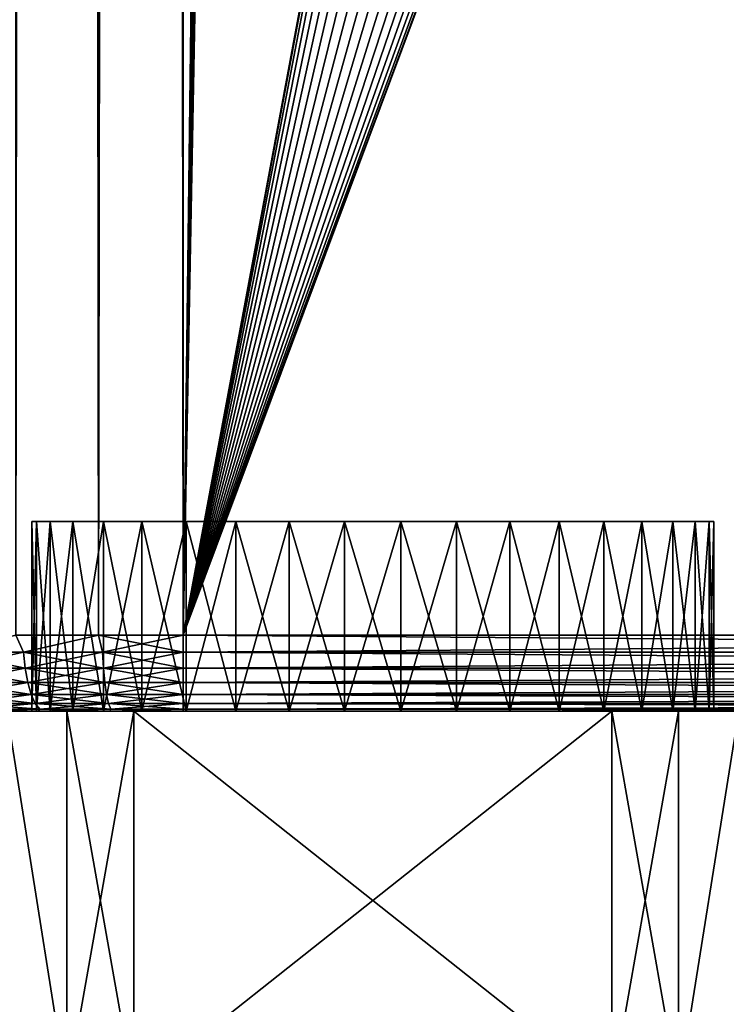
# Model space of a CAD drawing. Extents: x 0 to 500, y -78 to 1786.
# Tile 37 of 195: x 11 to 29, y -8 to 18. Entities that reach past the tile are written whole.
import ezdxf

# ---------------------------------------------------------------- set-up
doc = ezdxf.new("R2010")
doc.units = 0
doc.header["$LTSCALE"] = 52.148148
for name, color, linetype in [('1', 7, 'CONTINUOUS'), ('109', 7, 'CONTINUOUS'), ('110', 7, 'CONTINUOUS'), ('111', 7, 'CONTINUOUS'), ('112', 7, 'CONTINUOUS'), ('223', 7, 'CONTINUOUS'), ('224', 7, 'CONTINUOUS'), ('225', 7, 'CONTINUOUS'), ('226', 7, 'CONTINUOUS'), ('4', 7, 'CONTINUOUS'), ('5', 7, 'CONTINUOUS'), ('6', 7, 'CONTINUOUS'), ('97', 7, 'CONTINUOUS'), ('98', 7, 'CONTINUOUS'), ('99', 7, 'CONTINUOUS')]:
    doc.layers.add(name, color=color, linetype=linetype)

msp = doc.modelspace()

# ---------------------------------------------------------------- linework, layer by layer
at = {"layer": '1', "color": 7, "linetype": 'CONTINUOUS'}
for points in [[(9.36, 0, -11.713), (11.168, 0, -12.422), (10.34, 0, -10.134), (9.36, 0, -11.713)], [(11.168, 0, 12.422), (9.36, 0, 11.713), (10.341, 0, 10.134), (11.168, 0, 12.422)], [(10.34, 0, -10.134), (11.168, 0, -12.422), (11.931, 0, -11.441), (10.34, 0, -10.134)], [(11.931, 0, 11.441), (11.168, 0, 12.422), (10.341, 0, 10.134), (11.931, 0, 11.441)], [(11.168, 0, -12.422), (13.062, 0, -12.855), (11.931, 0, -11.441), (11.168, 0, -12.422)], [(13.062, 0, 12.855), (11.168, 0, 12.422), (11.931, 0, 11.441), (13.062, 0, 12.855)], [(13.062, 0, -12.855), (13.695, 0, -12.5), (11.931, 0, -11.441), (13.062, 0, -12.855)], [(13.695, 0, 12.5), (13.062, 0, 12.855), (11.931, 0, 11.441), (13.695, 0, 12.5)], [(13.062, 0, -12.855), (15, 0, -13), (13.695, 0, -12.5), (13.062, 0, -12.855)], [(15, 0, 13), (13.062, 0, 12.855), (13.695, 0, 12.5), (15, 0, 13)], [(13.695, 0, -12.5), (15, 0, -13), (26.305, 0, -12.5), (13.695, 0, -12.5)], [(26.305, 0, 12.5), (15, 0, 13), (13.695, 0, 12.5), (26.305, 0, 12.5)], [(75, 0, 13), (15, 0, 13), (26.305, 0, 12.5), (75, 0, 13)], [(15, 0, -13), (75, 0, -13), (26.305, 0, -12.5), (15, 0, -13)], [(70.743, 0, 8.969), (75, 0, 13), (26.305, 0, 12.5), (70.743, 0, 8.969)], [(26.305, 0, -12.5), (75, 0, -13), (28.069, 0, -11.441), (26.305, 0, -12.5)], [(61, 0), (61.123, 0, 1.481), (26.305, 0, 12.5), (61, 0)], [(28.069, 0, 11.441), (61, 0), (26.305, 0, 12.5), (28.069, 0, 11.441)], [(69.257, 0, 8.969), (70.743, 0, 8.969), (26.305, 0, 12.5), (69.257, 0, 8.969)], [(67.791, 0, 8.725), (69.257, 0, 8.969), (26.305, 0, 12.5), (67.791, 0, 8.725)], [(66.385, 0, 8.242), (67.791, 0, 8.725), (26.305, 0, 12.5), (66.385, 0, 8.242)], [(65.077, 0, 7.535), (66.385, 0, 8.242), (26.305, 0, 12.5), (65.077, 0, 7.535)], [(63.904, 0, 6.622), (65.077, 0, 7.535), (26.305, 0, 12.5), (63.904, 0, 6.622)], [(62.898, 0, 5.528), (63.904, 0, 6.622), (26.305, 0, 12.5), (62.898, 0, 5.528)], [(62.085, 0, 4.284), (62.898, 0, 5.528), (26.305, 0, 12.5), (62.085, 0, 4.284)], [(61.488, 0, 2.922), (62.085, 0, 4.284), (26.305, 0, 12.5), (61.488, 0, 2.922)], [(61.123, 0, 1.481), (61.488, 0, 2.922), (26.305, 0, 12.5), (61.123, 0, 1.481)], [(28.069, 0, -11.441), (75, 0, -13), (29.659, 0, -10.134), (28.069, 0, -11.441)], [(29.66, 0, 10.134), (61, 0), (28.069, 0, 11.441), (29.66, 0, 10.134)]]:
    msp.add_3dface(points, dxfattribs=at)
at = {"layer": '109', "color": 7, "linetype": 'CONTINUOUS'}
for points in [[(13.695, 0, -12.5), (26.305, 0, -12.5), (13.695, -10, -12.5), (13.695, 0, -12.5)], [(13.695, -10, -12.5), (26.305, 0, -12.5), (26.305, -10, -12.5), (13.695, -10, -12.5)]]:
    msp.add_3dface(points, dxfattribs=at)
at = {"layer": '110', "color": 7, "linetype": 'CONTINUOUS'}
for points in [[(26.305, 0, -12.5), (28.069, 0, -11.441), (26.305, -10, -12.5), (26.305, 0, -12.5)], [(28.069, 0, -11.441), (28.069, -10, -11.44), (26.305, -10, -12.5), (28.069, 0, -11.441)], [(28.069, 0, 11.441), (26.305, 0, 12.5), (28.069, -10, 11.44), (28.069, 0, 11.441)], [(26.305, 0, 12.5), (26.305, -10, 12.5), (28.069, -10, 11.44), (26.305, 0, 12.5)], [(28.069, 0, -11.441), (29.659, 0, -10.134), (28.069, -10, -11.44), (28.069, 0, -11.441)], [(29.659, 0, -10.134), (29.66, -10, -10.134), (28.069, -10, -11.44), (29.659, 0, -10.134)], [(29.66, 0, 10.134), (28.069, 0, 11.441), (28.069, -10, 11.44), (29.66, 0, 10.134)], [(29.66, 0, 10.134), (28.069, -10, 11.44), (29.66, -10, 10.134), (29.66, 0, 10.134)]]:
    msp.add_3dface(points, dxfattribs=at)
at = {"layer": '111', "color": 7, "linetype": 'CONTINUOUS'}
for points in [[(26.305, 0, 12.5), (13.695, 0, 12.5), (26.305, -10, 12.5), (26.305, 0, 12.5)], [(13.695, 0, 12.5), (13.695, -10, 12.5), (26.305, -10, 12.5), (13.695, 0, 12.5)]]:
    msp.add_3dface(points, dxfattribs=at)
at = {"layer": '112', "color": 7, "linetype": 'CONTINUOUS'}
for points in [[(10.341, 0, 10.134), (10.34, -10, 10.134), (11.931, -10, 11.44), (10.341, 0, 10.134)], [(10.34, 0, -10.134), (11.931, 0, -11.441), (11.931, -10, -11.44), (10.34, 0, -10.134)], [(10.34, 0, -10.134), (11.931, -10, -11.44), (10.34, -10, -10.134), (10.34, 0, -10.134)], [(11.931, 0, 11.441), (10.341, 0, 10.134), (11.931, -10, 11.44), (11.931, 0, 11.441)], [(11.931, 0, -11.441), (13.695, 0, -12.5), (11.931, -10, -11.44), (11.931, 0, -11.441)], [(13.695, 0, -12.5), (13.695, -10, -12.5), (11.931, -10, -11.44), (13.695, 0, -12.5)], [(13.695, 0, 12.5), (11.931, 0, 11.441), (13.695, -10, 12.5), (13.695, 0, 12.5)], [(11.931, 0, 11.441), (11.931, -10, 11.44), (13.695, -10, 12.5), (11.931, 0, 11.441)]]:
    msp.add_3dface(points, dxfattribs=at)
at = {"layer": '223', "color": 7, "linetype": 'CONTINUOUS'}
for points in [[(11.123, 5, 1.481), (11, 5), (11.123, 5, -1.481), (11.123, 5, 1.481)], [(11.488, 5, 2.922), (11.123, 5, 1.481), (11.488, 5, -2.922), (11.488, 5, 2.922)], [(11.488, 5, -2.922), (11.123, 5, 1.481), (11.123, 5, -1.481), (11.488, 5, -2.922)], [(12.085, 5, 4.284), (11.488, 5, 2.922), (12.085, 5, -4.284), (12.085, 5, 4.284)], [(12.085, 5, -4.284), (11.488, 5, 2.922), (11.488, 5, -2.922), (12.085, 5, -4.284)], [(12.898, 5, 5.528), (12.085, 5, 4.284), (12.898, 5, -5.528), (12.898, 5, 5.528)], [(12.898, 5, -5.528), (12.085, 5, 4.284), (12.085, 5, -4.284), (12.898, 5, -5.528)], [(13.904, 5, 6.622), (12.898, 5, 5.528), (13.904, 5, -6.622), (13.904, 5, 6.622)], [(13.904, 5, -6.622), (12.898, 5, 5.528), (12.898, 5, -5.528), (13.904, 5, -6.622)], [(15.077, 5, 7.534), (13.904, 5, 6.622), (15.077, 5, -7.534), (15.077, 5, 7.534)], [(15.077, 5, -7.534), (13.904, 5, 6.622), (13.904, 5, -6.622), (15.077, 5, -7.534)], [(16.385, 5, 8.242), (15.077, 5, 7.534), (16.385, 5, -8.242), (16.385, 5, 8.242)], [(16.385, 5, -8.242), (15.077, 5, 7.534), (15.077, 5, -7.534), (16.385, 5, -8.242)], [(17.791, 5, 8.725), (16.385, 5, 8.242), (17.791, 5, -8.725), (17.791, 5, 8.725)], [(17.791, 5, -8.725), (16.385, 5, 8.242), (16.385, 5, -8.242), (17.791, 5, -8.725)], [(19.257, 5, 8.969), (17.791, 5, 8.725), (19.257, 5, -8.969), (19.257, 5, 8.969)], [(19.257, 5, -8.969), (17.791, 5, 8.725), (17.791, 5, -8.725), (19.257, 5, -8.969)], [(20.743, 5, 8.969), (19.257, 5, 8.969), (20.743, 5, -8.969), (20.743, 5, 8.969)], [(20.743, 5, -8.969), (19.257, 5, 8.969), (19.257, 5, -8.969), (20.743, 5, -8.969)], [(22.209, 5, 8.725), (20.743, 5, 8.969), (22.209, 5, -8.725), (22.209, 5, 8.725)], [(22.209, 5, -8.725), (20.743, 5, 8.969), (20.743, 5, -8.969), (22.209, 5, -8.725)], [(23.615, 5, 8.242), (22.209, 5, 8.725), (23.615, 5, -8.242), (23.615, 5, 8.242)], [(23.615, 5, -8.242), (22.209, 5, 8.725), (22.209, 5, -8.725), (23.615, 5, -8.242)], [(24.923, 5, 7.534), (23.615, 5, 8.242), (24.923, 5, -7.534), (24.923, 5, 7.534)], [(24.923, 5, -7.534), (23.615, 5, 8.242), (23.615, 5, -8.242), (24.923, 5, -7.534)], [(26.096, 5, 6.622), (24.923, 5, 7.534), (26.096, 5, -6.622), (26.096, 5, 6.622)], [(26.096, 5, -6.622), (24.923, 5, 7.534), (24.923, 5, -7.534), (26.096, 5, -6.622)], [(27.102, 5, 5.528), (26.096, 5, 6.622), (27.102, 5, -5.528), (27.102, 5, 5.528)], [(27.102, 5, -5.528), (26.096, 5, 6.622), (26.096, 5, -6.622), (27.102, 5, -5.528)], [(27.915, 5, 4.284), (27.102, 5, 5.528), (27.915, 5, -4.284), (27.915, 5, 4.284)], [(27.915, 5, -4.284), (27.102, 5, 5.528), (27.102, 5, -5.528), (27.915, 5, -4.284)], [(28.512, 5, 2.922), (27.915, 5, 4.284), (28.512, 5, -2.922), (28.512, 5, 2.922)], [(28.512, 5, -2.922), (27.915, 5, 4.284), (27.915, 5, -4.284), (28.512, 5, -2.922)], [(28.877, 5, 1.481), (28.512, 5, 2.922), (28.877, 5, -1.481), (28.877, 5, 1.481)], [(28.877, 5, -1.481), (28.512, 5, 2.922), (28.512, 5, -2.922), (28.877, 5, -1.481)], [(29, 5), (28.877, 5, 1.481), (28.877, 5, -1.481), (29, 5)]]:
    msp.add_3dface(points, dxfattribs=at)
at = {"layer": '224', "color": 7, "linetype": 'CONTINUOUS'}
for points in [[(11.123, 5, -1.481), (11, 5), (11.123, 0, -1.481), (11.123, 5, -1.481)], [(11, 5), (11, 0), (11.123, 0, -1.481), (11, 5)], [(11.488, 5, -2.922), (11.123, 5, -1.481), (11.488, 0, -2.922), (11.488, 5, -2.922)], [(11.488, 0, -2.922), (11.123, 5, -1.481), (11.123, 0, -1.481), (11.488, 0, -2.922)], [(12.085, 5, -4.284), (11.488, 5, -2.922), (12.085, 0, -4.284), (12.085, 5, -4.284)], [(12.085, 0, -4.284), (11.488, 5, -2.922), (11.488, 0, -2.922), (12.085, 0, -4.284)], [(12.898, 5, -5.528), (12.085, 5, -4.284), (12.898, 0, -5.528), (12.898, 5, -5.528)], [(12.898, 0, -5.528), (12.085, 5, -4.284), (12.085, 0, -4.284), (12.898, 0, -5.528)], [(13.904, 5, -6.622), (12.898, 5, -5.528), (13.904, 0, -6.622), (13.904, 5, -6.622)], [(13.904, 0, -6.622), (12.898, 5, -5.528), (12.898, 0, -5.528), (13.904, 0, -6.622)], [(15.077, 5, -7.534), (13.904, 5, -6.622), (15.077, 0, -7.535), (15.077, 5, -7.534)], [(15.077, 0, -7.535), (13.904, 5, -6.622), (13.904, 0, -6.622), (15.077, 0, -7.535)], [(16.385, 5, -8.242), (15.077, 5, -7.534), (16.385, 0, -8.242), (16.385, 5, -8.242)], [(16.385, 0, -8.242), (15.077, 5, -7.534), (15.077, 0, -7.535), (16.385, 0, -8.242)], [(17.791, 5, -8.725), (16.385, 5, -8.242), (17.791, 0, -8.725), (17.791, 5, -8.725)], [(17.791, 0, -8.725), (16.385, 5, -8.242), (16.385, 0, -8.242), (17.791, 0, -8.725)], [(19.257, 5, -8.969), (17.791, 5, -8.725), (19.257, 0, -8.969), (19.257, 5, -8.969)], [(19.257, 0, -8.969), (17.791, 5, -8.725), (17.791, 0, -8.725), (19.257, 0, -8.969)], [(20.743, 5, -8.969), (19.257, 5, -8.969), (20.743, 0, -8.969), (20.743, 5, -8.969)], [(20.743, 0, -8.969), (19.257, 5, -8.969), (19.257, 0, -8.969), (20.743, 0, -8.969)], [(22.209, 5, -8.725), (20.743, 5, -8.969), (22.209, 0, -8.725), (22.209, 5, -8.725)], [(22.209, 0, -8.725), (20.743, 5, -8.969), (20.743, 0, -8.969), (22.209, 0, -8.725)], [(23.615, 5, -8.242), (22.209, 5, -8.725), (23.615, 0, -8.242), (23.615, 5, -8.242)], [(23.615, 0, -8.242), (22.209, 5, -8.725), (22.209, 0, -8.725), (23.615, 0, -8.242)], [(24.923, 5, -7.534), (23.615, 5, -8.242), (24.923, 0, -7.535), (24.923, 5, -7.534)], [(24.923, 0, -7.535), (23.615, 5, -8.242), (23.615, 0, -8.242), (24.923, 0, -7.535)], [(26.096, 5, -6.622), (24.923, 5, -7.534), (26.096, 0, -6.622), (26.096, 5, -6.622)], [(26.096, 0, -6.622), (24.923, 5, -7.534), (24.923, 0, -7.535), (26.096, 0, -6.622)], [(27.102, 5, -5.528), (26.096, 5, -6.622), (27.102, 0, -5.528), (27.102, 5, -5.528)], [(27.102, 0, -5.528), (26.096, 5, -6.622), (26.096, 0, -6.622), (27.102, 0, -5.528)], [(27.915, 5, -4.284), (27.102, 5, -5.528), (27.915, 0, -4.284), (27.915, 5, -4.284)], [(27.915, 0, -4.284), (27.102, 5, -5.528), (27.102, 0, -5.528), (27.915, 0, -4.284)], [(28.512, 5, -2.922), (27.915, 5, -4.284), (28.512, 0, -2.922), (28.512, 5, -2.922)], [(28.512, 0, -2.922), (27.915, 5, -4.284), (27.915, 0, -4.284), (28.512, 0, -2.922)], [(28.877, 5, -1.481), (28.512, 5, -2.922), (28.877, 0, -1.481), (28.877, 5, -1.481)], [(28.877, 0, -1.481), (28.512, 5, -2.922), (28.512, 0, -2.922), (28.877, 0, -1.481)], [(29, 5), (28.877, 5, -1.481), (29, 0), (29, 5)], [(29, 0), (28.877, 5, -1.481), (28.877, 0, -1.481), (29, 0)]]:
    msp.add_3dface(points, dxfattribs=at)
at = {"layer": '225', "color": 7, "linetype": 'CONTINUOUS'}
for points in [[(11, 5), (11.123, 5, 1.481), (11, 0), (11, 5)], [(11, 0), (11.123, 5, 1.481), (11.123, 0, 1.481), (11, 0)], [(11.123, 5, 1.481), (11.488, 5, 2.922), (11.123, 0, 1.481), (11.123, 5, 1.481)], [(11.123, 0, 1.481), (11.488, 5, 2.922), (11.488, 0, 2.922), (11.123, 0, 1.481)], [(11.488, 5, 2.922), (12.085, 5, 4.284), (11.488, 0, 2.922), (11.488, 5, 2.922)], [(11.488, 0, 2.922), (12.085, 5, 4.284), (12.085, 0, 4.284), (11.488, 0, 2.922)], [(12.085, 5, 4.284), (12.898, 5, 5.528), (12.085, 0, 4.284), (12.085, 5, 4.284)], [(12.085, 0, 4.284), (12.898, 5, 5.528), (12.898, 0, 5.528), (12.085, 0, 4.284)], [(12.898, 5, 5.528), (13.904, 5, 6.622), (12.898, 0, 5.528), (12.898, 5, 5.528)], [(12.898, 0, 5.528), (13.904, 5, 6.622), (13.904, 0, 6.622), (12.898, 0, 5.528)], [(13.904, 5, 6.622), (15.077, 5, 7.534), (13.904, 0, 6.622), (13.904, 5, 6.622)], [(13.904, 0, 6.622), (15.077, 5, 7.534), (15.077, 0, 7.535), (13.904, 0, 6.622)], [(15.077, 5, 7.534), (16.385, 5, 8.242), (15.077, 0, 7.535), (15.077, 5, 7.534)], [(15.077, 0, 7.535), (16.385, 5, 8.242), (16.385, 0, 8.242), (15.077, 0, 7.535)], [(16.385, 5, 8.242), (17.791, 5, 8.725), (16.385, 0, 8.242), (16.385, 5, 8.242)], [(16.385, 0, 8.242), (17.791, 5, 8.725), (17.791, 0, 8.725), (16.385, 0, 8.242)], [(17.791, 5, 8.725), (19.257, 5, 8.969), (17.791, 0, 8.725), (17.791, 5, 8.725)], [(17.791, 0, 8.725), (19.257, 5, 8.969), (19.257, 0, 8.969), (17.791, 0, 8.725)], [(19.257, 5, 8.969), (20.743, 5, 8.969), (19.257, 0, 8.969), (19.257, 5, 8.969)], [(19.257, 0, 8.969), (20.743, 5, 8.969), (20.743, 0, 8.969), (19.257, 0, 8.969)], [(20.743, 5, 8.969), (22.209, 5, 8.725), (20.743, 0, 8.969), (20.743, 5, 8.969)], [(20.743, 0, 8.969), (22.209, 5, 8.725), (22.209, 0, 8.725), (20.743, 0, 8.969)], [(22.209, 5, 8.725), (23.615, 5, 8.242), (22.209, 0, 8.725), (22.209, 5, 8.725)], [(22.209, 0, 8.725), (23.615, 5, 8.242), (23.615, 0, 8.242), (22.209, 0, 8.725)], [(23.615, 5, 8.242), (24.923, 5, 7.534), (23.615, 0, 8.242), (23.615, 5, 8.242)], [(23.615, 0, 8.242), (24.923, 5, 7.534), (24.923, 0, 7.535), (23.615, 0, 8.242)], [(24.923, 5, 7.534), (26.096, 5, 6.622), (24.923, 0, 7.535), (24.923, 5, 7.534)], [(24.923, 0, 7.535), (26.096, 5, 6.622), (26.096, 0, 6.622), (24.923, 0, 7.535)], [(26.096, 5, 6.622), (27.102, 5, 5.528), (26.096, 0, 6.622), (26.096, 5, 6.622)], [(26.096, 0, 6.622), (27.102, 5, 5.528), (27.102, 0, 5.528), (26.096, 0, 6.622)], [(27.102, 5, 5.528), (27.915, 5, 4.284), (27.102, 0, 5.528), (27.102, 5, 5.528)], [(27.102, 0, 5.528), (27.915, 5, 4.284), (27.915, 0, 4.284), (27.102, 0, 5.528)], [(27.915, 5, 4.284), (28.512, 5, 2.922), (27.915, 0, 4.284), (27.915, 5, 4.284)], [(27.915, 0, 4.284), (28.512, 5, 2.922), (28.512, 0, 2.922), (27.915, 0, 4.284)], [(28.512, 5, 2.922), (28.877, 5, 1.481), (28.512, 0, 2.922), (28.512, 5, 2.922)], [(28.512, 0, 2.922), (28.877, 5, 1.481), (28.877, 0, 1.481), (28.512, 0, 2.922)], [(28.877, 5, 1.481), (29, 5), (28.877, 0, 1.481), (28.877, 5, 1.481)], [(29, 5), (29, 0), (28.877, 0, 1.481), (29, 5)]]:
    msp.add_3dface(points, dxfattribs=at)
at = {"layer": '226', "color": 7, "linetype": 'CONTINUOUS'}
for points in [[(11, 0), (29, 0), (28.877, 0, -1.481), (11, 0)], [(29, 0), (11, 0), (11.123, 0, 1.481), (29, 0)], [(11, 0), (28.877, 0, -1.481), (11.123, 0, -1.481), (11, 0)], [(29, 0), (11.123, 0, 1.481), (28.877, 0, 1.481), (29, 0)], [(28.877, 0, -1.481), (28.512, 0, -2.922), (11.123, 0, -1.481), (28.877, 0, -1.481)], [(28.512, 0, -2.922), (11.488, 0, -2.922), (11.123, 0, -1.481), (28.512, 0, -2.922)], [(11.123, 0, 1.481), (11.488, 0, 2.922), (28.877, 0, 1.481), (11.123, 0, 1.481)], [(28.512, 0, -2.922), (27.915, 0, -4.284), (11.488, 0, -2.922), (28.512, 0, -2.922)], [(27.915, 0, -4.284), (12.085, 0, -4.284), (11.488, 0, -2.922), (27.915, 0, -4.284)], [(11.488, 0, 2.922), (12.085, 0, 4.284), (28.512, 0, 2.922), (11.488, 0, 2.922)], [(11.488, 0, 2.922), (28.512, 0, 2.922), (28.877, 0, 1.481), (11.488, 0, 2.922)], [(27.915, 0, -4.284), (27.102, 0, -5.528), (12.085, 0, -4.284), (27.915, 0, -4.284)], [(27.102, 0, -5.528), (12.898, 0, -5.528), (12.085, 0, -4.284), (27.102, 0, -5.528)], [(12.085, 0, 4.284), (12.898, 0, 5.528), (27.915, 0, 4.284), (12.085, 0, 4.284)], [(12.085, 0, 4.284), (27.915, 0, 4.284), (28.512, 0, 2.922), (12.085, 0, 4.284)], [(27.102, 0, -5.528), (26.096, 0, -6.622), (12.898, 0, -5.528), (27.102, 0, -5.528)], [(26.096, 0, -6.622), (13.904, 0, -6.622), (12.898, 0, -5.528), (26.096, 0, -6.622)], [(12.898, 0, 5.528), (13.904, 0, 6.622), (27.102, 0, 5.528), (12.898, 0, 5.528)], [(12.898, 0, 5.528), (27.102, 0, 5.528), (27.915, 0, 4.284), (12.898, 0, 5.528)], [(26.096, 0, -6.622), (24.923, 0, -7.535), (13.904, 0, -6.622), (26.096, 0, -6.622)], [(24.923, 0, -7.535), (15.077, 0, -7.535), (13.904, 0, -6.622), (24.923, 0, -7.535)], [(13.904, 0, 6.622), (15.077, 0, 7.535), (26.096, 0, 6.622), (13.904, 0, 6.622)], [(13.904, 0, 6.622), (26.096, 0, 6.622), (27.102, 0, 5.528), (13.904, 0, 6.622)], [(24.923, 0, -7.535), (23.615, 0, -8.242), (15.077, 0, -7.535), (24.923, 0, -7.535)], [(23.615, 0, -8.242), (16.385, 0, -8.242), (15.077, 0, -7.535), (23.615, 0, -8.242)], [(15.077, 0, 7.535), (16.385, 0, 8.242), (24.923, 0, 7.535), (15.077, 0, 7.535)], [(15.077, 0, 7.535), (24.923, 0, 7.535), (26.096, 0, 6.622), (15.077, 0, 7.535)], [(23.615, 0, -8.242), (22.209, 0, -8.725), (16.385, 0, -8.242), (23.615, 0, -8.242)], [(22.209, 0, -8.725), (17.791, 0, -8.725), (16.385, 0, -8.242), (22.209, 0, -8.725)], [(16.385, 0, 8.242), (17.791, 0, 8.725), (23.615, 0, 8.242), (16.385, 0, 8.242)], [(16.385, 0, 8.242), (23.615, 0, 8.242), (24.923, 0, 7.535), (16.385, 0, 8.242)], [(22.209, 0, -8.725), (20.743, 0, -8.969), (17.791, 0, -8.725), (22.209, 0, -8.725)], [(20.743, 0, -8.969), (19.257, 0, -8.969), (17.791, 0, -8.725), (20.743, 0, -8.969)], [(17.791, 0, 8.725), (19.257, 0, 8.969), (22.209, 0, 8.725), (17.791, 0, 8.725)], [(17.791, 0, 8.725), (22.209, 0, 8.725), (23.615, 0, 8.242), (17.791, 0, 8.725)], [(19.257, 0, 8.969), (20.743, 0, 8.969), (22.209, 0, 8.725), (19.257, 0, 8.969)]]:
    msp.add_3dface(points, dxfattribs=at)
at = {"layer": '4', "color": 7, "linetype": 'CONTINUOUS'}
for points in [[(75, 1778.4, -15), (75, 2, -15), (15, 1778.4, -15), (75, 1778.4, -15)], [(15, 1778.4, -15), (75, 2, -15), (15, 2, -15), (15, 1778.4, -15)]]:
    msp.add_3dface(points, dxfattribs=at)
at = {"layer": '5', "color": 7, "linetype": 'CONTINUOUS'}
for points in [[(10.579, 1778.4, -14.334), (12.764, 1778.4, -14.832), (10.579, 2, -14.334), (10.579, 1778.4, -14.334)], [(10.579, 2, -14.334), (12.764, 1778.4, -14.832), (12.764, 2, -14.832), (10.579, 2, -14.334)], [(12.764, 1778.4, 14.832), (10.579, 1778.4, 14.334), (12.764, 2, 14.832), (12.764, 1778.4, 14.832)], [(12.764, 2, 14.832), (10.579, 1778.4, 14.334), (10.579, 2, 14.334), (12.764, 2, 14.832)], [(15, 1778.4, -15), (15, 2, -15), (12.764, 2, -14.832), (15, 1778.4, -15)], [(12.764, 1778.4, -14.832), (15, 1778.4, -15), (12.764, 2, -14.832), (12.764, 1778.4, -14.832)], [(15, 1778.4, 15), (12.764, 1778.4, 14.832), (15, 2, 15), (15, 1778.4, 15)], [(15, 2, 15), (12.764, 1778.4, 14.832), (12.764, 2, 14.832), (15, 2, 15)]]:
    msp.add_3dface(points, dxfattribs=at)
at = {"layer": '6', "color": 7, "linetype": 'CONTINUOUS'}
for points in [[(15, 1778.4, 15), (15, 2, 15), (35.25, 1670.2, 15), (15, 1778.4, 15)], [(35.25, 1670.2, 15), (15, 2, 15), (35.383, 1668.595, 15), (35.25, 1670.2, 15)], [(35.383, 1668.595, 15), (15, 2, 15), (35.778, 1667.034, 15), (35.383, 1668.595, 15)], [(35.778, 1667.034, 15), (15, 2, 15), (36.425, 1665.56, 15), (35.778, 1667.034, 15)], [(36.425, 1665.56, 15), (15, 2, 15), (37.306, 1664.212, 15), (36.425, 1665.56, 15)], [(37.306, 1664.212, 15), (15, 2, 15), (38.396, 1663.027, 15), (37.306, 1664.212, 15)], [(38.396, 1663.027, 15), (15, 2, 15), (39.667, 1662.038, 15), (38.396, 1663.027, 15)], [(39.667, 1662.038, 15), (15, 2, 15), (41.083, 1661.271, 15), (39.667, 1662.038, 15)], [(41.083, 1661.271, 15), (15, 2, 15), (42.606, 1660.748, 15), (41.083, 1661.271, 15)], [(42.606, 1660.748, 15), (15, 2, 15), (44.195, 1660.483, 15), (42.606, 1660.748, 15)], [(44.195, 1660.483, 15), (15, 2, 15), (45.805, 1660.483, 15), (44.195, 1660.483, 15)], [(45.805, 1660.483, 15), (15, 2, 15), (35.383, 111.805, 15), (45.805, 1660.483, 15)], [(35.383, 111.805, 15), (15, 2, 15), (35.25, 110.2, 15), (35.383, 111.805, 15)], [(35.25, 110.2, 15), (15, 2, 15), (35.383, 108.595, 15), (35.25, 110.2, 15)], [(35.383, 108.595, 15), (15, 2, 15), (35.778, 107.034, 15), (35.383, 108.595, 15)], [(15, 2, 15), (75, 2, 15), (54.222, 107.034, 15), (15, 2, 15)], [(35.778, 107.034, 15), (15, 2, 15), (36.425, 105.56, 15), (35.778, 107.034, 15)], [(53.575, 105.56, 15), (15, 2, 15), (54.222, 107.034, 15), (53.575, 105.56, 15)], [(36.425, 105.56, 15), (15, 2, 15), (37.306, 104.212, 15), (36.425, 105.56, 15)], [(52.694, 104.211, 15), (15, 2, 15), (53.575, 105.56, 15), (52.694, 104.211, 15)], [(37.306, 104.212, 15), (15, 2, 15), (38.396, 103.027, 15), (37.306, 104.212, 15)], [(51.603, 103.027, 15), (15, 2, 15), (52.694, 104.211, 15), (51.603, 103.027, 15)], [(38.396, 103.027, 15), (15, 2, 15), (39.667, 102.038, 15), (38.396, 103.027, 15)], [(50.333, 102.038, 15), (15, 2, 15), (51.603, 103.027, 15), (50.333, 102.038, 15)], [(39.667, 102.038, 15), (15, 2, 15), (41.083, 101.271, 15), (39.667, 102.038, 15)], [(48.916, 101.271, 15), (15, 2, 15), (50.333, 102.038, 15), (48.916, 101.271, 15)], [(41.083, 101.271, 15), (15, 2, 15), (42.606, 100.748, 15), (41.083, 101.271, 15)], [(47.394, 100.748, 15), (15, 2, 15), (48.916, 101.271, 15), (47.394, 100.748, 15)], [(42.606, 100.748, 15), (15, 2, 15), (44.195, 100.483, 15), (42.606, 100.748, 15)], [(45.805, 100.483, 15), (15, 2, 15), (47.394, 100.748, 15), (45.805, 100.483, 15)], [(44.195, 100.483, 15), (15, 2, 15), (45.805, 100.483, 15), (44.195, 100.483, 15)]]:
    msp.add_3dface(points, dxfattribs=at)
at = {"layer": '97', "color": 7, "linetype": 'CONTINUOUS'}
for points in [[(15, 2, -15), (75, 2, -15), (75, 1.557, -14.95), (15, 2, -15)], [(15, 1.557, -14.95), (15, 2, -15), (75, 1.557, -14.95), (15, 1.557, -14.95)], [(15, 1.134, -14.803), (15, 1.557, -14.95), (75, 1.134, -14.803), (15, 1.134, -14.803)], [(75, 1.134, -14.803), (15, 1.557, -14.95), (75, 1.557, -14.95), (75, 1.134, -14.803)], [(15, 0.754, -14.565), (15, 1.134, -14.803), (75, 0.754, -14.565), (15, 0.754, -14.565)], [(75, 0.754, -14.565), (15, 1.134, -14.803), (75, 1.134, -14.803), (75, 0.754, -14.565)], [(15, 0.437, -14.248), (15, 0.754, -14.565), (75, 0.437, -14.248), (15, 0.437, -14.248)], [(75, 0.437, -14.248), (15, 0.754, -14.565), (75, 0.754, -14.565), (75, 0.437, -14.248)], [(15, 0.198, -13.868), (15, 0.437, -14.248), (75, 0.198, -13.868), (15, 0.198, -13.868)], [(75, 0.198, -13.868), (15, 0.437, -14.248), (75, 0.437, -14.248), (75, 0.198, -13.868)], [(15, 0.05, -13.445), (15, 0.198, -13.868), (75, 0.05, -13.445), (15, 0.05, -13.445)], [(75, 0.05, -13.445), (15, 0.198, -13.868), (75, 0.198, -13.868), (75, 0.05, -13.445)], [(75, 0, -13), (15, 0, -13), (15, 0.05, -13.445), (75, 0, -13)], [(75, 0, -13), (15, 0.05, -13.445), (75, 0.05, -13.445), (75, 0, -13)]]:
    msp.add_3dface(points, dxfattribs=at)
at = {"layer": '98', "color": 7, "linetype": 'CONTINUOUS'}
for points in [[(10.579, 2, 14.334), (8.789, 1.557, 13.599), (10.788, 1.557, 14.345), (10.579, 2, 14.334)], [(10.579, 2, -14.334), (10.788, 1.557, -14.345), (8.789, 1.557, -13.599), (10.579, 2, -14.334)], [(12.764, 2, 14.832), (10.579, 2, 14.334), (10.788, 1.557, 14.345), (12.764, 2, 14.832)], [(10.579, 2, -14.334), (12.764, 2, -14.832), (10.788, 1.557, -14.345), (10.579, 2, -14.334)], [(12.764, 2, 14.832), (10.788, 1.557, 14.345), (12.872, 1.557, 14.798), (12.764, 2, 14.832)], [(12.764, 2, -14.832), (12.872, 1.557, -14.798), (10.788, 1.557, -14.345), (12.764, 2, -14.832)], [(12.764, 2, -14.832), (15, 2, -15), (12.872, 1.557, -14.798), (12.764, 2, -14.832)], [(15, 2, 15), (12.764, 2, 14.832), (15, 1.557, 14.95), (15, 2, 15)], [(15, 1.557, 14.95), (12.764, 2, 14.832), (12.872, 1.557, 14.798), (15, 1.557, 14.95)], [(15, 2, -15), (15, 1.557, -14.95), (12.872, 1.557, -14.798), (15, 2, -15)], [(10.788, 1.557, -14.345), (8.851, 1.134, -13.465), (8.789, 1.557, -13.599), (10.788, 1.557, -14.345)], [(8.851, 1.134, 13.465), (10.83, 1.134, 14.203), (8.789, 1.557, 13.599), (8.851, 1.134, 13.465)], [(8.789, 1.557, 13.599), (10.83, 1.134, 14.203), (10.788, 1.557, 14.345), (8.789, 1.557, 13.599)], [(10.83, 1.134, -14.203), (8.851, 1.134, -13.465), (10.788, 1.557, -14.345), (10.83, 1.134, -14.203)], [(12.872, 1.557, -14.798), (10.83, 1.134, -14.203), (10.788, 1.557, -14.345), (12.872, 1.557, -14.798)], [(10.83, 1.134, 14.203), (12.893, 1.134, 14.652), (10.788, 1.557, 14.345), (10.83, 1.134, 14.203)], [(10.788, 1.557, 14.345), (12.893, 1.134, 14.652), (12.872, 1.557, 14.798), (10.788, 1.557, 14.345)], [(12.893, 1.134, -14.652), (10.83, 1.134, -14.203), (12.872, 1.557, -14.798), (12.893, 1.134, -14.652)], [(15, 1.134, 14.803), (15, 1.557, 14.95), (12.872, 1.557, 14.798), (15, 1.134, 14.803)], [(12.893, 1.134, 14.652), (15, 1.134, 14.803), (12.872, 1.557, 14.798), (12.893, 1.134, 14.652)], [(15, 1.557, -14.95), (12.893, 1.134, -14.652), (12.872, 1.557, -14.798), (15, 1.557, -14.95)], [(15, 1.134, -14.803), (12.893, 1.134, -14.652), (15, 1.557, -14.95), (15, 1.134, -14.803)], [(10.83, 1.134, -14.203), (8.95, 0.754, -13.248), (8.851, 1.134, -13.465), (10.83, 1.134, -14.203)], [(8.95, 0.754, 13.248), (10.897, 0.754, 13.975), (8.851, 1.134, 13.465), (8.95, 0.754, 13.248)], [(8.851, 1.134, 13.465), (10.897, 0.754, 13.975), (10.83, 1.134, 14.203), (8.851, 1.134, 13.465)], [(10.897, 0.754, -13.975), (8.95, 0.754, -13.248), (10.83, 1.134, -14.203), (10.897, 0.754, -13.975)], [(12.893, 1.134, -14.652), (10.897, 0.754, -13.975), (10.83, 1.134, -14.203), (12.893, 1.134, -14.652)], [(10.897, 0.754, 13.975), (12.927, 0.754, 14.416), (10.83, 1.134, 14.203), (10.897, 0.754, 13.975)], [(10.83, 1.134, 14.203), (12.927, 0.754, 14.416), (12.893, 1.134, 14.652), (10.83, 1.134, 14.203)], [(12.927, 0.754, -14.416), (10.897, 0.754, -13.975), (12.893, 1.134, -14.652), (12.927, 0.754, -14.416)], [(15, 0.754, 14.565), (15, 1.134, 14.803), (12.893, 1.134, 14.652), (15, 0.754, 14.565)], [(12.927, 0.754, 14.416), (15, 0.754, 14.565), (12.893, 1.134, 14.652), (12.927, 0.754, 14.416)], [(15, 1.134, -14.803), (12.927, 0.754, -14.416), (12.893, 1.134, -14.652), (15, 1.134, -14.803)], [(15, 0.754, -14.565), (12.927, 0.754, -14.416), (15, 1.134, -14.803), (15, 0.754, -14.565)], [(10.897, 0.754, -13.975), (9.081, 0.437, -12.96), (8.95, 0.754, -13.248), (10.897, 0.754, -13.975)], [(9.081, 0.437, 12.96), (10.986, 0.437, 13.671), (8.95, 0.754, 13.248), (9.081, 0.437, 12.96)], [(8.95, 0.754, 13.248), (10.986, 0.437, 13.671), (10.897, 0.754, 13.975), (8.95, 0.754, 13.248)], [(10.986, 0.437, -13.671), (9.081, 0.437, -12.96), (10.897, 0.754, -13.975), (10.986, 0.437, -13.671)], [(12.927, 0.754, -14.416), (10.986, 0.437, -13.671), (10.897, 0.754, -13.975), (12.927, 0.754, -14.416)], [(10.986, 0.437, 13.671), (12.972, 0.437, 14.103), (10.897, 0.754, 13.975), (10.986, 0.437, 13.671)], [(10.897, 0.754, 13.975), (12.972, 0.437, 14.103), (12.927, 0.754, 14.416), (10.897, 0.754, 13.975)], [(12.972, 0.437, -14.103), (10.986, 0.437, -13.671), (12.927, 0.754, -14.416), (12.972, 0.437, -14.103)], [(15, 0.437, 14.248), (15, 0.754, 14.565), (12.927, 0.754, 14.416), (15, 0.437, 14.248)], [(12.972, 0.437, 14.103), (15, 0.437, 14.248), (12.927, 0.754, 14.416), (12.972, 0.437, 14.103)], [(15, 0.754, -14.565), (12.972, 0.437, -14.103), (12.927, 0.754, -14.416), (15, 0.754, -14.565)], [(15, 0.437, -14.248), (12.972, 0.437, -14.103), (15, 0.754, -14.565), (15, 0.437, -14.248)], [(10.986, 0.437, -13.671), (9.239, 0.198, -12.615), (9.081, 0.437, -12.96), (10.986, 0.437, -13.671)], [(9.239, 0.198, 12.615), (11.093, 0.198, 13.306), (9.081, 0.437, 12.96), (9.239, 0.198, 12.615)], [(9.081, 0.437, 12.96), (11.093, 0.198, 13.306), (10.986, 0.437, 13.671), (9.081, 0.437, 12.96)], [(11.093, 0.198, -13.306), (9.239, 0.198, -12.615), (10.986, 0.437, -13.671), (11.093, 0.198, -13.306)], [(12.972, 0.437, -14.103), (11.093, 0.198, -13.306), (10.986, 0.437, -13.671), (12.972, 0.437, -14.103)], [(11.093, 0.198, 13.306), (13.026, 0.198, 13.727), (10.986, 0.437, 13.671), (11.093, 0.198, 13.306)], [(10.986, 0.437, 13.671), (13.026, 0.198, 13.727), (12.972, 0.437, 14.103), (10.986, 0.437, 13.671)], [(13.026, 0.198, -13.727), (11.093, 0.198, -13.306), (12.972, 0.437, -14.103), (13.026, 0.198, -13.727)], [(15, 0.198, 13.868), (15, 0.437, 14.248), (12.972, 0.437, 14.103), (15, 0.198, 13.868)], [(13.026, 0.198, 13.727), (15, 0.198, 13.868), (12.972, 0.437, 14.103), (13.026, 0.198, 13.727)], [(15, 0.437, -14.248), (13.026, 0.198, -13.727), (12.972, 0.437, -14.103), (15, 0.437, -14.248)], [(15, 0.198, -13.868), (13.026, 0.198, -13.727), (15, 0.437, -14.248), (15, 0.198, -13.868)], [(11.093, 0.198, -13.306), (9.415, 0.05, -12.23), (9.239, 0.198, -12.615), (11.093, 0.198, -13.306)], [(9.415, 0.05, 12.23), (11.212, 0.05, 12.9), (9.239, 0.198, 12.615), (9.415, 0.05, 12.23)], [(9.239, 0.198, 12.615), (11.212, 0.05, 12.9), (11.093, 0.198, 13.306), (9.239, 0.198, 12.615)], [(11.168, 0, -12.422), (9.36, 0, -11.713), (9.415, 0.05, -12.23), (11.168, 0, -12.422)], [(9.36, 0, 11.713), (11.168, 0, 12.422), (9.415, 0.05, 12.23), (9.36, 0, 11.713)], [(11.212, 0.05, -12.9), (9.415, 0.05, -12.23), (11.093, 0.198, -13.306), (11.212, 0.05, -12.9)], [(11.212, 0.05, -12.9), (11.168, 0, -12.422), (9.415, 0.05, -12.23), (11.212, 0.05, -12.9)], [(9.415, 0.05, 12.23), (11.168, 0, 12.422), (11.212, 0.05, 12.9), (9.415, 0.05, 12.23)], [(13.026, 0.198, -13.727), (11.212, 0.05, -12.9), (11.093, 0.198, -13.306), (13.026, 0.198, -13.727)], [(11.212, 0.05, 12.9), (13.087, 0.05, 13.308), (11.093, 0.198, 13.306), (11.212, 0.05, 12.9)], [(11.093, 0.198, 13.306), (13.087, 0.05, 13.308), (13.026, 0.198, 13.727), (11.093, 0.198, 13.306)], [(13.062, 0, -12.855), (11.168, 0, -12.422), (11.212, 0.05, -12.9), (13.062, 0, -12.855)], [(11.168, 0, 12.422), (13.062, 0, 12.855), (11.212, 0.05, 12.9), (11.168, 0, 12.422)], [(13.087, 0.05, -13.308), (11.212, 0.05, -12.9), (13.026, 0.198, -13.727), (13.087, 0.05, -13.308)], [(13.087, 0.05, -13.308), (13.062, 0, -12.855), (11.212, 0.05, -12.9), (13.087, 0.05, -13.308)], [(11.212, 0.05, 12.9), (13.062, 0, 12.855), (13.087, 0.05, 13.308), (11.212, 0.05, 12.9)], [(15, 0.05, 13.445), (15, 0.198, 13.868), (13.026, 0.198, 13.727), (15, 0.05, 13.445)], [(13.087, 0.05, 13.308), (15, 0.05, 13.445), (13.026, 0.198, 13.727), (13.087, 0.05, 13.308)], [(15, 0.198, -13.868), (13.087, 0.05, -13.308), (13.026, 0.198, -13.727), (15, 0.198, -13.868)], [(15, 0, -13), (13.062, 0, -12.855), (15, 0.05, -13.445), (15, 0, -13)], [(15, 0.05, -13.445), (13.062, 0, -12.855), (13.087, 0.05, -13.308), (15, 0.05, -13.445)], [(13.062, 0, 12.855), (15, 0, 13), (13.087, 0.05, 13.308), (13.062, 0, 12.855)], [(15, 0.05, -13.445), (13.087, 0.05, -13.308), (15, 0.198, -13.868), (15, 0.05, -13.445)], [(15, 0, 13), (15, 0.05, 13.445), (13.087, 0.05, 13.308), (15, 0, 13)]]:
    msp.add_3dface(points, dxfattribs=at)
at = {"layer": '99', "color": 7, "linetype": 'CONTINUOUS'}
for points in [[(75, 2, 15), (15, 2, 15), (15, 1.557, 14.95), (75, 2, 15)], [(75, 2, 15), (15, 1.557, 14.95), (75, 1.557, 14.95), (75, 2, 15)], [(15, 1.557, 14.95), (15, 1.134, 14.803), (75, 1.557, 14.95), (15, 1.557, 14.95)], [(75, 1.557, 14.95), (15, 1.134, 14.803), (75, 1.134, 14.803), (75, 1.557, 14.95)], [(15, 1.134, 14.803), (15, 0.754, 14.565), (75, 1.134, 14.803), (15, 1.134, 14.803)], [(75, 1.134, 14.803), (15, 0.754, 14.565), (75, 0.754, 14.565), (75, 1.134, 14.803)], [(15, 0.754, 14.565), (15, 0.437, 14.248), (75, 0.754, 14.565), (15, 0.754, 14.565)], [(75, 0.754, 14.565), (15, 0.437, 14.248), (75, 0.437, 14.248), (75, 0.754, 14.565)], [(15, 0.437, 14.248), (15, 0.198, 13.868), (75, 0.437, 14.248), (15, 0.437, 14.248)], [(75, 0.437, 14.248), (15, 0.198, 13.868), (75, 0.198, 13.868), (75, 0.437, 14.248)], [(15, 0.198, 13.868), (15, 0.05, 13.445), (75, 0.198, 13.868), (15, 0.198, 13.868)], [(75, 0.198, 13.868), (15, 0.05, 13.445), (75, 0.05, 13.445), (75, 0.198, 13.868)], [(15, 0, 13), (75, 0, 13), (75, 0.05, 13.445), (15, 0, 13)], [(15, 0.05, 13.445), (15, 0, 13), (75, 0.05, 13.445), (15, 0.05, 13.445)]]:
    msp.add_3dface(points, dxfattribs=at)

doc.saveas('drawing.dxf')
